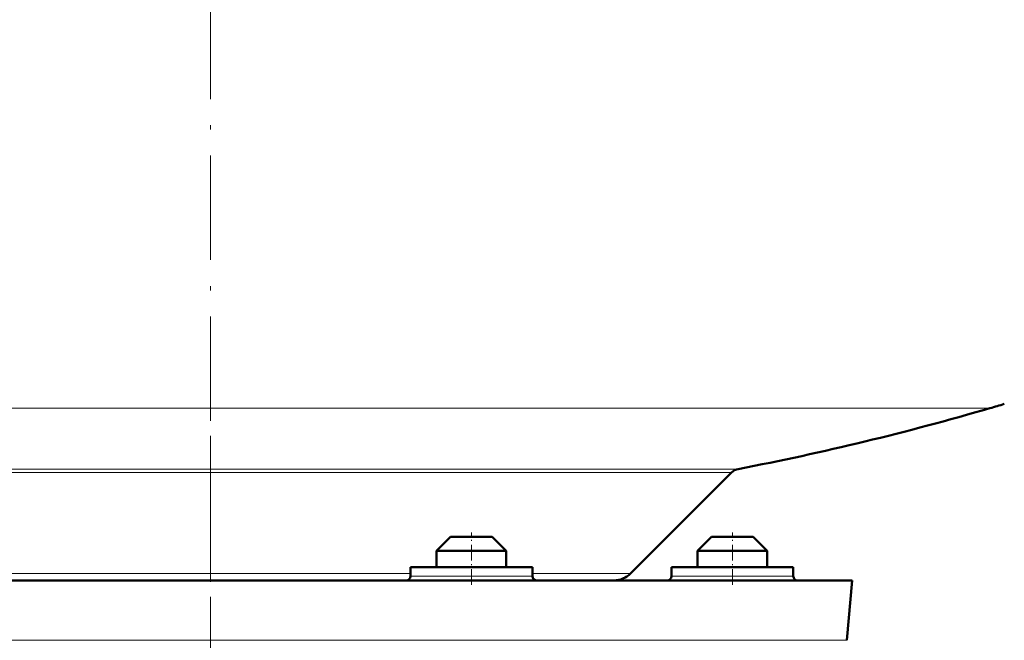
# Model space of a CAD drawing. Extents: x -1351 to 1763, y -1300 to 640.
# Tile 42 of 90: x -60 to 53, y -88 to -17. Entities that reach past the tile are written whole.
import ezdxf

# ---------------------------------------------------------------- set-up
doc = ezdxf.new("R2010")
doc.units = 0
doc.linetypes.add('DASHDOT', pattern=[18.5, 12, -3, 0.5, -3])

msp = doc.modelspace()

# ---------------------------------------------------------------- linework, layer by layer
at = {"color": 7, "linetype": 'DASHDOT', "lineweight": 18}
for p, q in [((-38.4, 171.03), (-38.4, -82.65)), ((-38.4, -64.69), (-38.4, -110.48))]:
    msp.add_line(p, q, dxfattribs=at)
at = {"color": 7, "lineweight": 18}
for p, q in [((-128, -61.51), (-38.4, -61.51)), ((-38.4, -61.51), (51.2, -61.51)), ((-99.07, -68.51), (-38.4, -68.51)), ((-98.29, -68.92), (-38.4, -68.92)), ((22.27, -68.51), (-38.4, -68.51)), ((-38.4, -68.92), (21.49, -68.92)), ((-61.4, -80.52), (-38.4, -80.52)), ((-38.4, -80.52), (-15.4, -80.52)), ((-15.4, -80.81), (-8.4, -80.81)), ((-8.4, -80.81), (-4.9, -80.81)), ((-4.9, -80.81), (-1.4, -80.81)), ((-1.4, -80.52), (9.89, -80.52)), ((14.6, -80.81), (21.6, -80.81)), ((21.6, -80.81), (28.6, -80.81)), ((-111.55, -88.2), (-38.4, -88.2)), ((-38.4, -88.2), (34.75, -88.2))]:
    msp.add_line(p, q, dxfattribs=at)
at = {"color": 7, "lineweight": 50}
for p, q in [((9.89, -80.52), (21.49, -68.92)), ((-10.8, -76.31), (-12.4, -77.91)), ((-9.6, -76.31), (-10.8, -76.31)), ((-6, -76.31), (-9.6, -76.31)), ((-6, -76.31), (-4.4, -77.91)), ((19.2, -76.31), (17.6, -77.91)), ((22.8, -76.31), (19.2, -76.31)), ((24, -76.31), (22.8, -76.31)), ((24, -76.31), (25.6, -77.91)), ((-10.4, -77.91), (-12.4, -77.91)), ((-12.4, -79.81), (-12.4, -77.91)), ((-4.4, -77.91), (-10.4, -77.91)), ((-4.4, -79.81), (-4.4, -77.91)), ((23.6, -77.91), (17.6, -77.91)), ((17.6, -79.81), (17.6, -77.91)), ((25.6, -77.91), (23.6, -77.91)), ((25.6, -79.81), (25.6, -77.91)), ((-4.9, -79.81), (-15.4, -79.81)), ((-15.4, -80.81), (-15.4, -79.81)), ((-1.4, -79.81), (-4.9, -79.81)), ((-1.4, -80.81), (-1.4, -79.81)), ((28.6, -79.81), (14.6, -79.81)), ((14.6, -79.81), (14.6, -80.81)), ((28.6, -80.81), (28.6, -79.81)), ((-112.15, -81.31), (-38.4, -81.31)), ((-38.4, -81.31), (35.35, -81.31)), ((34.75, -88.2), (35.35, -81.31))]:
    msp.add_line(p, q, dxfattribs=at)
at = {"color": 7, "linetype": 'DASHDOT', "lineweight": 18, "ltscale": 0.15}
for p, q in [((-8.4, -81.81), (-8.4, -75.81)), ((21.6, -81.81), (21.6, -75.81))]:
    msp.add_line(p, q, dxfattribs=at)
at = {"color": 7, "lineweight": 50}
for centre, radius, start, end in [((31.6, 5.69), 70.01, 286.2603, 287.672), ((-38.4, 245.69), 320, 280.9286, 286.2602), ((22.55, -69.98), 1.5, 100.9286, 135), ((-15.9, -80.81), 0.5, 270, 360), ((-0.9, -80.81), 0.5, 180, 270), ((7.98, -78.61), 2.7, 269.9997, 315), ((14.1, -80.81), 0.5, 270, 360), ((29.1, -80.81), 0.5, 180, 270)]:
    msp.add_arc(centre, radius, start, end, dxfattribs=at)

doc.saveas('drawing.dxf')
